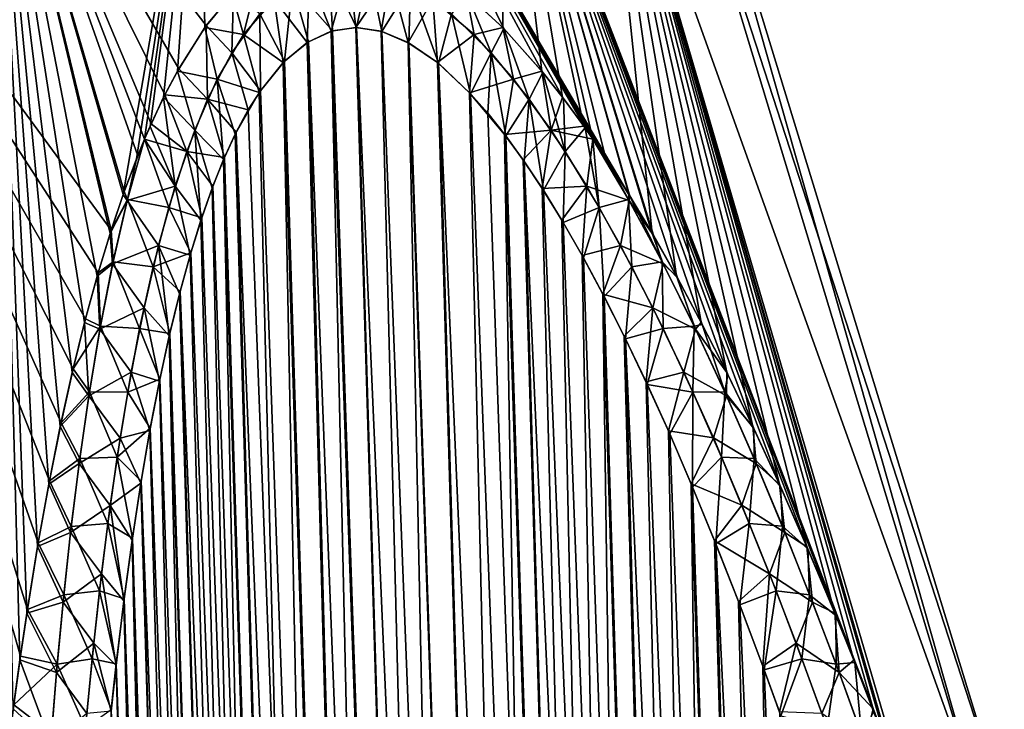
# Model space of a CAD drawing. Header units: metres. Extents: x -109 to 109, y -108 to 40.
# Tile 190 of 216: x 90.85 to 97.08, y -72.49 to -68.13. Entities that reach past the tile are written whole.
import ezdxf

# ---------------------------------------------------------------- set-up
doc = ezdxf.new("R2010")
doc.units = ezdxf.units.M
doc.layers.add('solid_K_24_42_18_000C86_XXX', color=7, linetype='CONTINUOUS')

msp = doc.modelspace()

# ---------------------------------------------------------------- linework, layer by layer
at = {"layer": 'solid_K_24_42_18_000C86_XXX'}
for points in [[(91.428368, -69.461113, 12.55687), (90.697899, -66.448959, 11.913454), (89.218834, -66.448959, 13.481174)], [(91.34639, -69.729385, 12.780668), (91.428368, -69.461113, 12.55687), (89.218834, -66.448959, 13.481174)], [(91.266365, -70.021172, 13.008236), (91.34639, -69.729385, 12.780668), (89.218834, -66.448959, 13.481174)], [(91.187996, -70.336517, 13.239604), (91.266365, -70.021172, 13.008236), (89.218834, -66.448959, 13.481174)], [(91.112228, -70.67733, 13.474264), (91.187996, -70.336517, 13.239604), (89.218834, -66.448959, 13.481174)], [(91.038498, -71.04319, 13.712303), (91.112228, -70.67733, 13.474264), (89.218834, -66.448959, 13.481174)], [(90.967575, -71.435966, 13.953377), (91.038498, -71.04319, 13.712303), (89.218834, -66.448959, 13.481174)], [(90.899414, -71.856071, 14.197339), (90.967575, -71.435966, 13.953377), (89.218834, -66.448959, 13.481174)], [(90.855453, -72.15155, 14.361544), (90.899414, -71.856071, 14.197339), (89.218834, -66.448959, 13.481174)], [(90.813057, -72.460289, 14.526856), (90.855453, -72.15155, 14.361544), (89.218834, -66.448959, 13.481174)], [(91.504967, -69.234612, -12.354995), (90.697899, -66.448959, -11.913454), (91.98497, -66.448959, -10.184624)], [(90.852135, -72.175018, -14.3743), (90.809975, -72.483772, -14.539183), (90.697899, -66.448959, -11.913454)], [(90.895851, -71.879478, -14.210526), (90.852135, -72.175018, -14.3743), (90.697899, -66.448959, -11.913454)], [(90.963638, -71.459221, -13.967201), (90.895851, -71.879478, -14.210526), (90.697899, -66.448959, -11.913454)], [(91.034172, -71.066177, -13.726758), (90.963638, -71.459221, -13.967201), (90.697899, -66.448959, -11.913454)], [(91.107483, -70.699959, -13.489342), (91.034172, -71.066177, -13.726758), (90.697899, -66.448959, -11.913454)], [(91.182823, -70.358688, -13.255305), (91.107483, -70.699959, -13.489342), (90.697899, -66.448959, -11.913454)], [(91.260727, -70.042793, -13.024565), (91.182823, -70.358688, -13.255305), (90.697899, -66.448959, -11.913454)], [(91.340302, -69.750336, -12.797576), (91.260727, -70.042793, -13.024565), (90.697899, -66.448959, -11.913454)], [(91.421837, -69.481232, -12.574284), (91.340302, -69.750336, -12.797576), (90.697899, -66.448959, -11.913454)], [(91.504967, -69.234612, -12.354995), (91.421837, -69.481232, -12.574284), (90.697899, -66.448959, -11.913454)], [(92.029716, -68.167885, 11.118757), (92.202644, -67.960632, 10.755499), (90.697899, -66.448959, 11.913454)], [(91.855881, -68.44088, 11.503847), (92.029716, -68.167885, 11.118757), (90.697899, -66.448959, 11.913454)], [(91.768806, -68.604332, 11.704748), (91.855881, -68.44088, 11.503847), (90.697899, -66.448959, 11.913454)], [(91.682518, -68.787804, 11.910677), (91.768806, -68.604332, 11.704748), (90.697899, -66.448959, 11.913454)], [(91.639748, -68.885971, 12.014791), (91.682518, -68.787804, 11.910677), (90.697899, -66.448959, 11.913454)], [(91.596504, -68.990875, 12.121752), (91.639748, -68.885971, 12.014791), (90.697899, -66.448959, 11.913454)], [(91.511932, -69.215401, 12.337114), (91.596504, -68.990875, 12.121752), (90.697899, -66.448959, 11.913454)], [(91.428368, -69.461113, 12.55687), (91.511932, -69.215401, 12.337114), (90.697899, -66.448959, 11.913454)], [(91.589134, -69.009209, -12.140096), (91.504967, -69.234612, -12.354995), (91.98497, -66.448959, -10.184624)], [(91.639816, -68.885788, -12.014605), (91.589134, -69.009209, -12.140096), (91.98497, -66.448959, -10.184624)], [(91.674759, -68.80526, -11.929466), (91.639816, -68.885788, -12.014605), (91.98497, -66.448959, -10.184624)], [(91.760674, -68.620781, -11.723906), (91.674759, -68.80526, -11.929466), (91.98497, -66.448959, -10.184624)], [(91.847343, -68.456207, -11.523362), (91.760674, -68.620781, -11.723906), (91.98497, -66.448959, -10.184624)], [(92.020798, -68.18026, -11.138019), (91.847343, -68.456207, -11.523362), (91.98497, -66.448959, -10.184624)], [(92.193901, -67.969566, -10.773353), (92.020798, -68.18026, -11.138019), (91.98497, -66.448959, -10.184624)], [(94.708641, -69.245003, 6.809273), (93.916306, -66.448959, 6.339016), (93.06263, -66.448959, 8.318064)], [(94.564537, -69.018822, 6.989486), (94.708641, -69.245003, 6.809273), (93.06263, -66.448959, 8.318064)], [(94.47496, -68.885918, 7.104031), (94.564537, -69.018822, 6.989486), (93.06263, -66.448959, 8.318064)], [(94.424858, -68.814072, 7.168839), (94.47496, -68.885918, 7.104031), (93.06263, -66.448959, 8.318064)], [(94.289665, -68.628799, 7.346004), (94.424858, -68.814072, 7.168839), (93.06263, -66.448959, 8.318064)], [(94.159126, -68.463425, 7.521458), (94.289665, -68.628799, 7.346004), (93.06263, -66.448959, 8.318064)], [(93.91188, -68.186073, 7.864362), (94.159126, -68.463425, 7.521458), (93.06263, -66.448959, 8.318064)], [(93.68261, -67.974228, 8.196265), (93.91188, -68.186073, 7.864362), (93.06263, -66.448959, 8.318064)], [(93.905151, -68.179146, -7.873853), (93.676086, -67.968941, -8.205979), (93.916306, -66.448959, -6.339016)], [(94.1521, -68.454834, -7.53096), (93.905151, -68.179146, -7.873853), (93.916306, -66.448959, -6.339016)], [(94.850243, -69.480682, -6.635936), (93.916306, -66.448959, -6.339016), (94.534454, -66.448959, -4.274245)], [(94.282516, -68.619484, -7.355564), (94.1521, -68.454834, -7.53096), (93.916306, -66.448959, -6.339016)], [(94.417732, -68.8041, -7.178185), (94.282516, -68.619484, -7.355564), (93.916306, -66.448959, -6.339016)], [(94.475014, -68.886078, -7.104029), (94.417732, -68.8041, -7.178185), (93.916306, -66.448959, -6.339016)], [(94.557533, -69.00827, -6.998415), (94.475014, -68.886078, -7.104029), (93.916306, -66.448959, -6.339016)], [(94.701752, -69.233887, -6.817806), (94.557533, -69.00827, -6.998415), (93.916306, -66.448959, -6.339016)], [(94.850243, -69.480682, -6.635936), (94.701752, -69.233887, -6.817806), (93.916306, -66.448959, -6.339016)], [(96.480339, -73.102036, 4.900622), (94.534454, -66.448959, 4.274245), (93.916306, -66.448959, 6.339016)], [(96.376045, -72.822647, 4.998923), (96.480339, -73.102036, 4.900622), (93.916306, -66.448959, 6.339016)], [(96.33358, -72.710678, 5.039366), (96.376045, -72.822647, 4.998923), (93.916306, -66.448959, 6.339016)], [(96.252724, -72.500328, 5.116964), (96.33358, -72.710678, 5.039366), (93.916306, -66.448959, 6.339016)], [(96.131058, -72.191216, 5.235757), (96.252724, -72.500328, 5.116964), (93.916306, -66.448959, 6.339016)], [(96.011116, -71.895294, 5.355347), (96.131058, -72.191216, 5.235757), (93.916306, -66.448959, 6.339016)], [(95.83432, -71.474442, 5.535491), (96.011116, -71.895294, 5.355347), (93.916306, -66.448959, 6.339016)], [(95.661385, -71.08078, 5.716584), (95.83432, -71.474442, 5.535491), (93.916306, -66.448959, 6.339016)], [(95.492447, -70.713921, 5.89859), (95.661385, -71.08078, 5.716584), (93.916306, -66.448959, 6.339016)], [(95.327423, -70.371979, 6.080679), (95.492447, -70.713921, 5.89859), (93.916306, -66.448959, 6.339016)], [(95.166527, -70.055382, 6.263368), (95.327423, -70.371979, 6.080679), (93.916306, -66.448959, 6.339016)], [(95.009697, -69.762207, 6.445636), (95.166527, -70.055382, 6.263368), (93.916306, -66.448959, 6.339016)], [(94.85704, -69.492371, 6.627759), (95.009697, -69.762207, 6.445636), (93.916306, -66.448959, 6.339016)], [(94.708641, -69.245003, 6.809273), (94.85704, -69.492371, 6.627759), (93.916306, -66.448959, 6.339016)], [(96.927246, -73.114449, -2.469506), (94.534454, -66.448959, -4.274245), (94.908722, -66.448959, -2.151671)], [(95.002998, -69.749977, -6.453471), (94.850243, -69.480682, -6.635936), (94.534454, -66.448959, -4.274245)], [(95.159943, -70.042694, -6.270874), (95.002998, -69.749977, -6.453471), (94.534454, -66.448959, -4.274245)], [(95.320961, -70.358894, -6.087869), (95.159943, -70.042694, -6.270874), (94.534454, -66.448959, -4.274245)], [(95.486107, -70.700462, -5.905469), (95.320961, -70.358894, -6.087869), (94.534454, -66.448959, -4.274245)], [(95.655182, -71.066994, -5.72316), (95.486107, -70.700462, -5.905469), (94.534454, -66.448959, -4.274245)], [(95.828255, -71.460342, -5.541768), (95.655182, -71.066994, -5.72316), (94.534454, -66.448959, -4.274245)], [(96.00518, -71.88089, -5.361328), (95.828255, -71.460342, -5.541768), (94.534454, -66.448959, -4.274245)], [(96.125214, -72.176613, -5.241543), (96.00518, -71.88089, -5.361328), (94.534454, -66.448959, -4.274245)], [(96.246971, -72.485542, -5.122556), (96.125214, -72.176613, -5.241543), (94.534454, -66.448959, -4.274245)], [(96.333542, -72.710594, -5.039433), (96.246971, -72.485542, -5.122556), (94.534454, -66.448959, -4.274245)], [(96.370392, -72.807693, -5.004322), (96.333542, -72.710594, -5.039433), (94.534454, -66.448959, -4.274245)], [(96.480186, -73.101639, -4.900782), (96.370392, -72.807693, -5.004322), (94.534454, -66.448959, -4.274245)], [(96.927246, -73.114449, -2.469506), (96.480186, -73.101639, -4.900782), (94.534454, -66.448959, -4.274245)], [(96.927261, -73.114449, 2.469382), (94.908722, -66.448959, 2.151671), (94.534454, -66.448959, 4.274245)], [(96.927261, -73.114449, 2.469382), (94.534454, -66.448959, 4.274245), (96.480339, -73.102036, 4.900622)], [(96.927246, -73.114449, -2.469506), (94.908722, -66.448959, -2.151671), (95.034042, -66.448959)], [(94.908722, -66.448959, 2.151671), (97.075981, -73.114449), (95.034042, -66.448959)], [(96.927261, -73.114449, 2.469382), (97.075981, -73.114449), (94.908722, -66.448959, 2.151671)], [(97.075981, -73.114449), (96.927246, -73.114449, -2.469506), (95.034042, -66.448959)], [(92.265739, -68.2248, -10.785988), (92.193901, -67.969566, -10.773353), (92.366341, -67.816071, -10.427567)], [(92.459854, -68.001175, -10.372747), (92.265739, -68.2248, -10.785988), (92.366341, -67.816071, -10.427567)], [(92.683083, -67.854355, -9.935235), (92.668846, -68.274429, -10.070155), (92.459854, -68.001175, -10.372747)], [(92.57473, -67.912346, 10.14303), (92.827583, -68.201416, 9.772555), (92.807213, -67.815376, 9.706676)], [(92.683083, -67.854355, -9.935235), (92.820801, -68.203453, -9.784935), (92.668846, -68.274429, -10.070155)], [(92.931633, -67.802956, -9.48684), (92.820801, -68.203453, -9.784935), (92.683083, -67.854355, -9.935235)], [(92.807213, -67.815376, 9.706676), (92.827583, -68.201416, 9.772555), (92.981041, -68.180748, 9.500344)], [(92.807213, -67.815376, 9.706676), (92.981041, -68.180748, 9.500344), (93.059746, -67.81546, 9.26929)], [(92.931633, -67.802956, -9.48684), (92.975037, -68.180695, -9.510736), (92.820801, -68.203453, -9.784935)], [(93.195625, -67.854416, -9.047493), (92.975037, -68.180695, -9.510736), (92.931633, -67.802956, -9.48684)], [(93.195625, -67.854416, -9.047493), (93.135391, -68.203712, -9.240135), (92.975037, -68.180695, -9.510736)], [(93.059746, -67.81546, 9.26929), (92.981041, -68.180748, 9.500344), (93.140869, -68.205284, 9.231131)], [(93.059746, -67.81546, 9.26929), (93.140869, -68.205284, 9.231131), (93.321342, -67.9123, 8.849847)], [(93.195625, -67.854416, -9.047493), (93.306366, -68.274971, -8.966091), (93.135391, -68.203712, -9.240135)], [(93.462952, -68.00103, -8.635296), (93.306366, -68.274971, -8.966091), (93.195625, -67.854416, -9.047493)], [(92.369141, -68.093231, 10.561641), (92.524849, -68.392357, 10.356121), (92.57473, -67.912346, 10.14303)], [(92.57473, -67.912346, 10.14303), (92.524849, -68.392357, 10.356121), (92.676445, -68.26963, 10.055494)], [(92.57473, -67.912346, 10.14303), (92.676445, -68.26963, 10.055494), (92.827583, -68.201416, 9.772555)], [(93.321342, -67.9123, 8.849847), (93.140869, -68.205284, 9.231131), (93.311584, -68.277779, 8.957937)], [(93.321342, -67.9123, 8.849847), (93.311584, -68.277779, 8.957937), (93.497559, -68.405632, 8.675452)], [(93.321342, -67.9123, 8.849847), (93.497559, -68.405632, 8.675452), (93.581192, -68.093216, 8.462312)], [(92.265739, -68.2248, -10.785988), (92.020798, -68.18026, -11.138019), (92.193901, -67.969566, -10.773353)], [(92.1912, -68.339226, 10.954275), (92.202644, -67.960632, 10.755499), (92.029716, -68.167885, 11.118757)], [(92.1912, -68.339226, 10.954275), (92.369141, -68.093231, 10.561641), (92.202644, -67.960632, 10.755499)], [(93.723778, -68.224792, -8.260586), (93.462952, -68.00103, -8.635296), (93.676086, -67.968941, -8.205979)], [(93.581192, -68.093216, 8.462312), (93.832176, -68.33918, 8.112009), (93.68261, -67.974228, 8.196265)], [(93.723778, -68.224792, -8.260586), (93.676086, -67.968941, -8.205979), (93.905151, -68.179146, -7.873853)], [(93.832176, -68.33918, 8.112009), (93.91188, -68.186073, 7.864362), (93.68261, -67.974228, 8.196265)], [(92.459854, -68.001175, -10.372747), (92.516762, -68.400612, -10.372687), (92.265739, -68.2248, -10.785988)], [(92.459854, -68.001175, -10.372747), (92.668846, -68.274429, -10.070155), (92.516762, -68.400612, -10.372687)], [(93.462952, -68.00103, -8.635296), (93.492111, -68.401138, -8.683512), (93.306366, -68.274971, -8.966091)], [(93.723778, -68.224792, -8.260586), (93.492111, -68.401138, -8.683512), (93.462952, -68.00103, -8.635296)], [(92.1912, -68.339226, 10.954275), (92.37207, -68.579834, 10.6788), (92.369141, -68.093231, 10.561641)], [(92.369141, -68.093231, 10.561641), (92.37207, -68.579834, 10.6788), (92.524849, -68.392357, 10.356121)], [(93.581192, -68.093216, 8.462312), (93.497559, -68.405632, 8.675452), (93.701714, -68.598389, 8.381553)], [(93.581192, -68.093216, 8.462312), (93.701714, -68.598389, 8.381553), (93.832176, -68.33918, 8.112009)], [(92.038498, -68.633453, 11.318887), (92.029716, -68.167885, 11.118757), (91.855881, -68.44088, 11.503847)], [(92.038498, -68.633453, 11.318887), (92.1912, -68.339226, 10.954275), (92.029716, -68.167885, 11.118757)], [(92.099266, -68.506119, -11.17041), (91.847343, -68.456207, -11.523362), (92.020798, -68.18026, -11.138019)], [(92.265739, -68.2248, -10.785988), (92.099266, -68.506119, -11.17041), (92.020798, -68.18026, -11.138019)], [(92.265739, -68.2248, -10.785988), (92.364388, -68.591072, -10.695609), (92.099266, -68.506119, -11.17041)], [(92.265739, -68.2248, -10.785988), (92.516762, -68.400612, -10.372687), (92.364388, -68.591072, -10.695609)], [(93.591431, -102.810715, -10.906762), (92.668846, -68.274429, -10.070155), (92.820801, -68.203453, -9.784935)], [(94.02282, -102.831841, 10.116003), (92.827583, -68.201416, 9.772555), (92.676445, -68.26963, 10.055494)], [(94.022644, -102.831841, -10.116307), (92.820801, -68.203453, -9.784935), (92.975037, -68.180695, -9.510736)], [(94.022644, -102.831841, -10.116307), (93.591431, -102.810715, -10.906762), (92.820801, -68.203453, -9.784935)], [(94.02282, -102.831841, 10.116003), (92.981041, -68.180748, 9.500344), (92.827583, -68.201416, 9.772555)], [(94.022644, -102.831841, -10.116307), (92.975037, -68.180695, -9.510736), (93.135391, -68.203712, -9.240135)], [(94.491798, -102.810669, 9.34737), (93.140869, -68.205284, 9.231131), (92.981041, -68.180748, 9.500344)], [(94.02282, -102.831841, 10.116003), (94.491798, -102.810669, 9.34737), (92.981041, -68.180748, 9.500344)], [(94.022644, -102.831841, -10.116307), (93.135391, -68.203712, -9.240135), (93.306366, -68.274971, -8.966091)], [(94.491798, -102.810669, 9.34737), (93.311584, -68.277779, 8.957937), (93.140869, -68.205284, 9.231131)], [(93.723778, -68.224792, -8.260586), (93.69529, -68.591568, -8.390559), (93.492111, -68.401138, -8.683512)], [(93.973442, -68.505928, -7.924183), (93.69529, -68.591568, -8.390559), (93.723778, -68.224792, -8.260586)], [(93.973442, -68.505928, -7.924183), (93.723778, -68.224792, -8.260586), (93.905151, -68.179146, -7.873853)], [(93.832176, -68.33918, 8.112009), (94.071632, -68.633408, 7.797389), (93.91188, -68.186073, 7.864362)], [(93.973442, -68.505928, -7.924183), (93.905151, -68.179146, -7.873853), (94.1521, -68.454834, -7.53096)], [(94.071632, -68.633408, 7.797389), (94.159126, -68.463425, 7.521458), (93.91188, -68.186073, 7.864362)], [(93.591431, -102.810715, -10.906762), (92.516762, -68.400612, -10.372687), (92.668846, -68.274429, -10.070155)], [(93.591545, -102.81073, 10.906535), (92.676445, -68.26963, 10.055494), (92.524849, -68.392357, 10.356121)], [(93.591545, -102.81073, 10.906535), (94.02282, -102.831841, 10.116003), (92.676445, -68.26963, 10.055494)], [(94.491585, -102.810684, -9.347705), (93.306366, -68.274971, -8.966091), (93.492111, -68.401138, -8.683512)], [(94.491585, -102.810684, -9.347705), (94.022644, -102.831841, -10.116307), (93.306366, -68.274971, -8.966091)], [(94.491798, -102.810669, 9.34737), (93.497559, -68.405632, 8.675452), (93.311584, -68.277779, 8.957937)], [(92.038498, -68.633453, 11.318887), (92.295593, -68.700798, 10.848765), (92.1912, -68.339226, 10.954275)], [(92.1912, -68.339226, 10.954275), (92.295593, -68.700798, 10.848765), (92.37207, -68.579834, 10.6788)], [(93.832176, -68.33918, 8.112009), (93.701714, -68.598389, 8.381553), (93.81073, -68.721733, 8.230936)], [(93.832176, -68.33918, 8.112009), (93.81073, -68.721733, 8.230936), (93.923767, -68.864388, 8.079137)], [(93.832176, -68.33918, 8.112009), (93.923767, -68.864388, 8.079137), (94.071632, -68.633408, 7.797389)], [(93.198311, -102.747047, -11.718625), (92.364388, -68.591072, -10.695609), (92.516762, -68.400612, -10.372687)], [(93.591545, -102.81073, 10.906535), (92.524849, -68.392357, 10.356121), (92.37207, -68.579834, 10.6788)], [(93.591431, -102.810715, -10.906762), (93.198311, -102.747047, -11.718625), (92.516762, -68.400612, -10.372687)], [(94.491585, -102.810684, -9.347705), (93.492111, -68.401138, -8.683512), (93.69529, -68.591568, -8.390559)], [(94.998283, -102.746971, 8.60115), (93.701714, -68.598389, 8.381553), (93.497559, -68.405632, 8.675452)], [(94.491798, -102.810669, 9.34737), (94.998283, -102.746971, 8.60115), (93.497559, -68.405632, 8.675452)], [(91.956848, -68.828896, -11.526365), (91.760674, -68.620781, -11.723906), (91.847343, -68.456207, -11.523362)], [(92.038498, -68.633453, 11.318887), (91.855881, -68.44088, 11.503847), (91.768806, -68.604332, 11.704748)], [(92.099266, -68.506119, -11.17041), (91.956848, -68.828896, -11.526365), (91.847343, -68.456207, -11.523362)], [(94.210526, -68.828857, -7.622853), (93.973442, -68.505928, -7.924183), (94.1521, -68.454834, -7.53096)], [(94.071632, -68.633408, 7.797389), (94.299034, -68.96254, 7.514538), (94.159126, -68.463425, 7.521458)], [(94.210526, -68.828857, -7.622853), (94.1521, -68.454834, -7.53096), (94.282516, -68.619484, -7.355564)], [(94.299034, -68.96254, 7.514538), (94.289665, -68.628799, 7.346004), (94.159126, -68.463425, 7.521458)], [(92.099266, -68.506119, -11.17041), (92.139687, -69.014679, -11.215636), (91.956848, -68.828896, -11.526365)], [(92.099266, -68.506119, -11.17041), (92.364388, -68.591072, -10.695609), (92.213646, -68.854164, -11.037994)], [(92.099266, -68.506119, -11.17041), (92.213646, -68.854164, -11.037994), (92.139687, -69.014679, -11.215636)], [(93.973442, -68.505928, -7.924183), (93.916603, -68.854912, -8.088625), (93.69529, -68.591568, -8.390559)], [(94.210526, -68.828857, -7.622853), (93.916603, -68.854912, -8.088625), (93.973442, -68.505928, -7.924183)], [(91.907219, -68.962547, 11.657287), (91.768806, -68.604332, 11.704748), (91.682518, -68.787804, 11.910677)], [(91.907219, -68.962547, 11.657287), (92.038498, -68.633453, 11.318887), (91.768806, -68.604332, 11.704748)], [(93.198311, -102.747047, -11.718625), (92.213646, -68.854164, -11.037994), (92.364388, -68.591072, -10.695609)], [(93.591545, -102.81073, 10.906535), (92.37207, -68.579834, 10.6788), (92.295593, -68.700798, 10.848765)], [(94.491585, -102.810684, -9.347705), (93.69529, -68.591568, -8.390559), (93.916603, -68.854912, -8.088625)], [(94.998283, -102.746971, 8.60115), (93.81073, -68.721733, 8.230936), (93.701714, -68.598389, 8.381553)], [(91.834457, -69.182121, -11.856817), (91.674759, -68.80526, -11.929466), (91.760674, -68.620781, -11.723906)], [(91.956848, -68.828896, -11.526365), (91.834457, -69.182121, -11.856817), (91.760674, -68.620781, -11.723906)], [(91.907219, -68.962547, 11.657287), (92.145485, -69.001236, 11.201459), (92.038498, -68.633453, 11.318887)], [(92.038498, -68.633453, 11.318887), (92.145485, -69.001236, 11.201459), (92.220039, -68.841286, 11.022955)], [(92.038498, -68.633453, 11.318887), (92.220039, -68.841286, 11.022955), (92.295593, -68.700798, 10.848765)], [(94.071632, -68.633408, 7.797389), (93.923767, -68.864388, 8.079137), (94.040916, -69.026253, 7.926178)], [(94.071632, -68.633408, 7.797389), (94.040916, -69.026253, 7.926178), (94.161766, -69.208427, 7.772877)], [(94.071632, -68.633408, 7.797389), (94.161766, -69.208427, 7.772877), (94.299034, -68.96254, 7.514538)], [(94.210526, -68.828857, -7.622853), (94.282516, -68.619484, -7.355564), (94.417732, -68.8041, -7.178185)], [(94.299034, -68.96254, 7.514538), (94.424858, -68.814072, 7.168839), (94.289665, -68.628799, 7.346004)], [(93.591545, -102.81073, 10.906535), (92.295593, -68.700798, 10.848765), (92.220039, -68.841286, 11.022955)], [(94.998283, -102.746971, 8.60115), (93.923767, -68.864388, 8.079137), (93.81073, -68.721733, 8.230936)], [(91.907219, -68.962547, 11.657287), (91.682518, -68.787804, 11.910677), (91.639748, -68.885971, 12.014791)], [(91.834457, -69.182121, -11.856817), (91.639816, -68.885788, -12.014605), (91.674759, -68.80526, -11.929466)], [(91.956848, -68.828896, -11.526365), (91.99646, -69.396454, -11.581059), (91.834457, -69.182121, -11.856817)], [(91.956848, -68.828896, -11.526365), (92.139687, -69.014679, -11.215636), (92.067253, -69.195442, -11.396681)], [(91.956848, -68.828896, -11.526365), (92.067253, -69.195442, -11.396681), (91.99646, -69.396454, -11.581059)], [(93.19838, -102.747063, 11.718479), (92.220039, -68.841286, 11.022955), (92.145485, -69.001236, 11.201459)], [(93.19838, -102.747063, 11.718479), (93.591545, -102.81073, 10.906535), (92.220039, -68.841286, 11.022955)], [(94.210526, -68.828857, -7.622853), (94.03363, -69.0158, -7.935572), (93.916603, -68.854912, -8.088625)], [(94.210526, -68.828857, -7.622853), (94.154335, -69.196877, -7.782183), (94.03363, -69.0158, -7.935572)], [(94.435524, -69.181938, -7.35159), (94.154335, -69.196877, -7.782183), (94.210526, -68.828857, -7.622853)], [(94.210526, -68.828857, -7.622853), (94.417732, -68.8041, -7.178185), (94.475014, -68.886078, -7.104029)], [(94.435524, -69.181938, -7.35159), (94.210526, -68.828857, -7.622853), (94.475014, -68.886078, -7.104029)], [(94.299034, -68.96254, 7.514538), (94.515205, -69.317596, 7.258784), (94.424858, -68.814072, 7.168839)], [(94.515205, -69.317596, 7.258784), (94.47496, -68.885918, 7.104031), (94.424858, -68.814072, 7.168839)], [(91.511932, -69.215401, 12.337114), (91.639748, -68.885971, 12.014791), (91.596504, -68.990875, 12.121752)], [(91.532455, -69.26696, 12.336601), (91.639748, -68.885971, 12.014791), (91.511932, -69.215401, 12.337114)], [(91.531044, -69.272499, -12.341034), (91.589134, -69.009209, -12.140096), (91.639816, -68.885788, -12.014605)], [(91.834457, -69.182121, -11.856817), (91.531044, -69.272499, -12.341034), (91.639816, -68.885788, -12.014605)], [(91.793839, -69.317642, 11.972345), (91.639748, -68.885971, 12.014791), (91.532455, -69.26696, 12.336601)], [(91.793839, -69.317642, 11.972345), (91.907219, -68.962547, 11.657287), (91.639748, -68.885971, 12.014791)], [(93.198311, -102.747047, -11.718625), (92.139687, -69.014679, -11.215636), (92.213646, -68.854164, -11.037994)], [(94.998077, -102.747002, -8.601447), (93.916603, -68.854912, -8.088625), (94.03363, -69.0158, -7.935572)], [(94.998077, -102.747002, -8.601447), (94.491585, -102.810684, -9.347705), (93.916603, -68.854912, -8.088625)], [(94.998283, -102.746971, 8.60115), (94.040916, -69.026253, 7.926178), (93.923767, -68.864388, 8.079137)], [(94.435524, -69.181938, -7.35159), (94.475014, -68.886078, -7.104029), (94.703293, -69.272797, -6.846617)], [(94.699974, -69.2668, 6.850255), (94.564537, -69.018822, 6.989486), (94.47496, -68.885918, 7.104031)], [(94.515205, -69.317596, 7.258784), (94.699974, -69.2668, 6.850255), (94.47496, -68.885918, 7.104031)], [(94.701752, -69.233887, -6.817806), (94.475014, -68.886078, -7.104029), (94.557533, -69.00827, -6.998415)], [(94.703293, -69.272797, -6.846617), (94.475014, -68.886078, -7.104029), (94.701752, -69.233887, -6.817806)], [(91.793839, -69.317642, 11.972345), (92.001198, -69.38221, 11.56846), (91.907219, -68.962547, 11.657287)], [(91.907219, -68.962547, 11.657287), (92.001198, -69.38221, 11.56846), (92.072495, -69.181557, 11.383328)], [(91.907219, -68.962547, 11.657287), (92.072495, -69.181557, 11.383328), (92.145485, -69.001236, 11.201459)], [(94.299034, -68.96254, 7.514538), (94.161766, -69.208427, 7.772877), (94.286308, -69.410919, 7.619349)], [(94.299034, -68.96254, 7.514538), (94.286308, -69.410919, 7.619349), (94.515205, -69.317596, 7.258784)], [(91.531044, -69.272499, -12.341034), (91.504967, -69.234612, -12.354995), (91.589134, -69.009209, -12.140096)], [(92.844063, -102.640434, -12.551116), (92.067253, -69.195442, -11.396681), (92.139687, -69.014679, -11.215636)], [(93.19838, -102.747063, 11.718479), (92.145485, -69.001236, 11.201459), (92.072495, -69.181557, 11.383328)], [(93.198311, -102.747047, -11.718625), (92.844063, -102.640434, -12.551116), (92.139687, -69.014679, -11.215636)], [(94.998077, -102.747002, -8.601447), (94.03363, -69.0158, -7.935572), (94.154335, -69.196877, -7.782183)], [(95.542007, -102.640343, 7.878324), (94.161766, -69.208427, 7.772877), (94.040916, -69.026253, 7.926178)], [(94.998283, -102.746971, 8.60115), (95.542007, -102.640343, 7.878324), (94.040916, -69.026253, 7.926178)], [(94.699974, -69.2668, 6.850255), (94.708641, -69.245003, 6.809273), (94.564537, -69.018822, 6.989486)], [(91.532455, -69.26696, 12.336601), (91.511932, -69.215401, 12.337114), (91.428368, -69.461113, 12.55687)], [(91.834457, -69.182121, -11.856817), (91.72863, -69.557762, -12.16495), (91.531044, -69.272499, -12.341034)], [(91.834457, -69.182121, -11.856817), (91.927574, -69.618576, -11.768362), (91.72863, -69.557762, -12.16495)], [(91.834457, -69.182121, -11.856817), (91.99646, -69.396454, -11.581059), (91.927574, -69.618576, -11.768362)], [(92.844063, -102.640434, -12.551116), (91.99646, -69.396454, -11.581059), (92.067253, -69.195442, -11.396681)], [(93.19838, -102.747063, 11.718479), (92.072495, -69.181557, 11.383328), (92.001198, -69.38221, 11.56846)], [(94.435524, -69.181938, -7.35159), (94.278687, -69.398094, -7.62862), (94.154335, -69.196877, -7.782183)], [(94.998077, -102.747002, -8.601447), (94.154335, -69.196877, -7.782183), (94.278687, -69.398094, -7.62862)], [(95.542007, -102.640343, 7.878324), (94.286308, -69.410919, 7.619349), (94.161766, -69.208427, 7.772877)], [(94.435524, -69.181938, -7.35159), (94.406532, -69.620445, -7.47526), (94.278687, -69.398094, -7.62862)], [(94.64946, -69.557671, -7.105896), (94.406532, -69.620445, -7.47526), (94.435524, -69.181938, -7.35159)], [(94.64946, -69.557671, -7.105896), (94.435524, -69.181938, -7.35159), (94.703293, -69.272797, -6.846617)], [(91.531044, -69.272499, -12.341034), (91.421837, -69.481232, -12.574284), (91.504967, -69.234612, -12.354995)], [(91.438095, -69.673058, -12.643386), (91.421837, -69.481232, -12.574284), (91.531044, -69.272499, -12.341034)], [(91.440552, -69.661247, 12.63497), (91.532455, -69.26696, 12.336601), (91.428368, -69.461113, 12.55687)], [(91.72863, -69.557762, -12.16495), (91.438095, -69.673058, -12.643386), (91.531044, -69.272499, -12.341034)], [(91.695236, -69.69207, 12.26715), (91.532455, -69.26696, 12.336601), (91.440552, -69.661247, 12.63497)], [(91.695236, -69.69207, 12.26715), (91.793839, -69.317642, 11.972345), (91.532455, -69.26696, 12.336601)], [(94.515205, -69.317596, 7.258784), (94.721207, -69.69207, 7.026024), (94.699974, -69.2668, 6.850255)], [(94.64946, -69.557671, -7.105896), (94.703293, -69.272797, -6.846617), (94.918694, -69.673256, -6.614878)], [(94.912407, -69.661179, 6.621529), (94.708641, -69.245003, 6.809273), (94.699974, -69.2668, 6.850255)], [(94.721207, -69.69207, 7.026024), (94.912407, -69.661179, 6.621529), (94.699974, -69.2668, 6.850255)], [(94.703293, -69.272797, -6.846617), (94.701752, -69.233887, -6.817806), (94.850243, -69.480682, -6.635936)], [(94.918694, -69.673256, -6.614878), (94.703293, -69.272797, -6.846617), (94.850243, -69.480682, -6.635936)], [(94.912407, -69.661179, 6.621529), (94.85704, -69.492371, 6.627759), (94.708641, -69.245003, 6.809273)], [(91.695236, -69.69207, 12.26715), (91.931831, -69.604134, 11.756554), (91.793839, -69.317642, 11.972345)], [(91.793839, -69.317642, 11.972345), (91.931831, -69.604134, 11.756554), (92.001198, -69.38221, 11.56846)], [(94.515205, -69.317596, 7.258784), (94.286308, -69.410919, 7.619349), (94.414337, -69.634537, 7.466045)], [(94.515205, -69.317596, 7.258784), (94.414337, -69.634537, 7.466045), (94.545784, -69.879364, 7.313136)], [(94.515205, -69.317596, 7.258784), (94.545784, -69.879364, 7.313136), (94.721207, -69.69207, 7.026024)], [(92.844063, -102.640434, -12.551116), (91.927574, -69.618576, -11.768362), (91.99646, -69.396454, -11.581059)], [(93.19838, -102.747063, 11.718479), (92.001198, -69.38221, 11.56846), (91.931831, -69.604134, 11.756554)], [(94.998077, -102.747002, -8.601447), (94.278687, -69.398094, -7.62862), (94.406532, -69.620445, -7.47526)], [(95.542007, -102.640343, 7.878324), (94.414337, -69.634537, 7.466045), (94.286308, -69.410919, 7.619349)], [(91.440552, -69.661247, 12.63497), (91.428368, -69.461113, 12.55687), (91.34639, -69.729385, 12.780668)], [(91.438095, -69.673058, -12.643386), (91.340302, -69.750336, -12.797576), (91.421837, -69.481232, -12.574284)], [(94.918694, -69.673256, -6.614878), (94.850243, -69.480682, -6.635936), (95.002998, -69.749977, -6.453471)], [(94.912407, -69.661179, 6.621529), (95.009697, -69.762207, 6.445636), (94.85704, -69.492371, 6.627759)], [(91.72863, -69.557762, -12.16495), (91.636566, -69.950607, -12.453768), (91.438095, -69.673058, -12.643386)], [(91.72863, -69.557762, -12.16495), (91.796097, -70.127251, -12.151175), (91.636566, -69.950607, -12.453768)], [(91.72863, -69.557762, -12.16495), (91.927574, -69.618576, -11.768362), (91.860741, -69.861908, -11.958444)], [(91.72863, -69.557762, -12.16495), (91.860741, -69.861908, -11.958444), (91.796097, -70.127251, -12.151175)], [(94.64946, -69.557671, -7.105896), (94.537827, -69.864052, -7.322261), (94.406532, -69.620445, -7.47526)], [(94.853577, -69.950417, -6.88169), (94.537827, -69.864052, -7.322261), (94.64946, -69.557671, -7.105896)], [(94.853577, -69.950417, -6.88169), (94.64946, -69.557671, -7.105896), (94.918694, -69.673256, -6.614878)], [(91.360832, -70.066956, 12.914657), (91.440552, -69.661247, 12.63497), (91.34639, -69.729385, 12.780668)], [(91.60907, -70.081642, 12.544283), (91.440552, -69.661247, 12.63497), (91.360832, -70.066956, 12.914657)], [(91.60907, -70.081642, 12.544283), (91.695236, -69.69207, 12.26715), (91.440552, -69.661247, 12.63497)], [(91.695236, -69.69207, 12.26715), (91.864502, -69.847443, 11.947519), (91.931831, -69.604134, 11.756554)], [(92.844063, -102.640434, -12.551116), (91.860741, -69.861908, -11.958444), (91.927574, -69.618576, -11.768362)], [(93.19838, -102.747063, 11.718479), (91.931831, -69.604134, 11.756554), (91.864502, -69.847443, 11.947519)], [(94.998077, -102.747002, -8.601447), (94.406532, -69.620445, -7.47526), (94.537827, -69.864052, -7.322261)], [(95.542007, -102.640343, 7.878324), (94.545784, -69.879364, 7.313136), (94.414337, -69.634537, 7.466045)], [(94.721207, -69.69207, 7.026024), (94.918137, -70.08165, 6.812819), (94.912407, -69.661179, 6.621529)], [(95.114792, -70.066849, 6.412601), (95.009697, -69.762207, 6.445636), (94.912407, -69.661179, 6.621529)], [(94.918137, -70.08165, 6.812819), (95.114792, -70.066849, 6.412601), (94.912407, -69.661179, 6.621529)], [(91.357574, -70.085152, -12.926651), (91.340302, -69.750336, -12.797576), (91.438095, -69.673058, -12.643386)], [(91.636566, -69.950607, -12.453768), (91.357574, -70.085152, -12.926651), (91.438095, -69.673058, -12.643386)], [(91.60907, -70.081642, 12.544283), (91.799385, -70.112923, 12.141137), (91.695236, -69.69207, 12.26715)], [(91.695236, -69.69207, 12.26715), (91.799385, -70.112923, 12.141137), (91.864502, -69.847443, 11.947519)], [(94.721207, -69.69207, 7.026024), (94.545784, -69.879364, 7.313136), (94.680595, -70.146194, 7.160828)], [(94.721207, -69.69207, 7.026024), (94.680595, -70.146194, 7.160828), (94.918137, -70.08165, 6.812819)], [(94.853577, -69.950417, -6.88169), (94.918694, -69.673256, -6.614878), (95.123718, -70.085403, -6.403566)], [(95.123718, -70.085403, -6.403566), (94.918694, -69.673256, -6.614878), (95.002998, -69.749977, -6.453471)], [(91.357574, -70.085152, -12.926651), (91.260727, -70.042793, -13.024565), (91.340302, -69.750336, -12.797576)], [(91.360832, -70.066956, 12.914657), (91.34639, -69.729385, 12.780668), (91.266365, -70.021172, 13.008236)], [(95.123718, -70.085403, -6.403566), (95.002998, -69.749977, -6.453471), (95.159943, -70.042694, -6.270874)], [(95.114792, -70.066849, 6.412601), (95.166527, -70.055382, 6.263368), (95.009697, -69.762207, 6.445636)], [(92.844093, -102.640442, 12.551044), (91.864502, -69.847443, 11.947519), (91.799385, -70.112923, 12.141137)], [(92.844093, -102.640442, 12.551044), (93.19838, -102.747063, 11.718479), (91.864502, -69.847443, 11.947519)], [(92.844063, -102.640434, -12.551116), (91.796097, -70.127251, -12.151175), (91.860741, -69.861908, -11.958444)], [(95.541832, -102.640381, -7.878541), (94.537827, -69.864052, -7.322261), (94.672508, -70.1297, -7.16984)], [(94.853577, -69.950417, -6.88169), (94.672508, -70.1297, -7.16984), (94.537827, -69.864052, -7.322261)], [(95.541832, -102.640381, -7.878541), (94.998077, -102.747002, -8.601447), (94.537827, -69.864052, -7.322261)], [(95.542007, -102.640343, 7.878324), (94.680595, -70.146194, 7.160828), (94.545784, -69.879364, 7.313136)], [(91.636566, -69.950607, -12.453768), (91.555992, -70.356728, -12.725855), (91.357574, -70.085152, -12.926651)], [(91.636566, -69.950607, -12.453768), (91.733742, -70.414886, -12.346438), (91.555992, -70.356728, -12.725855)], [(91.636566, -69.950607, -12.453768), (91.796097, -70.127251, -12.151175), (91.733742, -70.414886, -12.346438)], [(94.853577, -69.950417, -6.88169), (94.810516, -70.417686, -7.018166), (94.672508, -70.1297, -7.16984)], [(95.04892, -70.356606, -6.675892), (94.810516, -70.417686, -7.018166), (94.853577, -69.950417, -6.88169)], [(95.04892, -70.356606, -6.675892), (94.853577, -69.950417, -6.88169), (95.123718, -70.085403, -6.403566)], [(91.360832, -70.066956, 12.914657), (91.266365, -70.021172, 13.008236), (91.187996, -70.336517, 13.239604)], [(91.287514, -70.506523, -13.193376), (91.182823, -70.358688, -13.255305), (91.260727, -70.042793, -13.024565)], [(91.291275, -70.481636, 13.17829), (91.360832, -70.066956, 12.914657), (91.187996, -70.336517, 13.239604)], [(91.287514, -70.506523, -13.193376), (91.260727, -70.042793, -13.024565), (91.357574, -70.085152, -12.926651)], [(91.555992, -70.356728, -12.725855), (91.287514, -70.506523, -13.193376), (91.357574, -70.085152, -12.926651)], [(91.533318, -70.483017, 12.806097), (91.360832, -70.066956, 12.914657), (91.291275, -70.481636, 13.17829)], [(91.533318, -70.483017, 12.806097), (91.60907, -70.081642, 12.544283), (91.360832, -70.066956, 12.914657)], [(91.533318, -70.483017, 12.806097), (91.736603, -70.400864, 12.337244), (91.60907, -70.081642, 12.544283)], [(91.60907, -70.081642, 12.544283), (91.736603, -70.400864, 12.337244), (91.799385, -70.112923, 12.141137)], [(94.918137, -70.08165, 6.812819), (94.680595, -70.146194, 7.160828), (94.818718, -70.435295, 7.009289)], [(94.918137, -70.08165, 6.812819), (94.818718, -70.435295, 7.009289), (95.106987, -70.483032, 6.616319)], [(94.918137, -70.08165, 6.812819), (95.106987, -70.483032, 6.616319), (95.114792, -70.066849, 6.412601)], [(95.04892, -70.356606, -6.675892), (95.123718, -70.085403, -6.403566), (95.319695, -70.506737, -6.209484)], [(95.106987, -70.483032, 6.616319), (95.308311, -70.481583, 6.220591), (95.114792, -70.066849, 6.412601)], [(95.308311, -70.481583, 6.220591), (95.166527, -70.055382, 6.263368), (95.114792, -70.066849, 6.412601)], [(95.123718, -70.085403, -6.403566), (95.159943, -70.042694, -6.270874), (95.320961, -70.358894, -6.087869)], [(95.319695, -70.506737, -6.209484), (95.123718, -70.085403, -6.403566), (95.320961, -70.358894, -6.087869)], [(95.308311, -70.481583, 6.220591), (95.327423, -70.371979, 6.080679), (95.166527, -70.055382, 6.263368)], [(92.529518, -102.49028, -13.403612), (91.733742, -70.414886, -12.346438), (91.796097, -70.127251, -12.151175)], [(92.844093, -102.640442, 12.551044), (91.799385, -70.112923, 12.141137), (91.736603, -70.400864, 12.337244)], [(92.844063, -102.640434, -12.551116), (92.529518, -102.49028, -13.403612), (91.796097, -70.127251, -12.151175)], [(95.541832, -102.640381, -7.878541), (94.672508, -70.1297, -7.16984), (94.810516, -70.417686, -7.018166)], [(96.122894, -102.490204, 7.179855), (94.818718, -70.435295, 7.009289), (94.680595, -70.146194, 7.160828)], [(95.542007, -102.640343, 7.878324), (96.122894, -102.490204, 7.179855), (94.680595, -70.146194, 7.160828)], [(91.291275, -70.481636, 13.17829), (91.187996, -70.336517, 13.239604), (91.112228, -70.67733, 13.474264)], [(91.287514, -70.506523, -13.193376), (91.107483, -70.699959, -13.489342), (91.182823, -70.358688, -13.255305)], [(91.555992, -70.356728, -12.725855), (91.485199, -70.773582, -12.983263), (91.287514, -70.506523, -13.193376)], [(91.555992, -70.356728, -12.725855), (91.673782, -70.72554, -12.54417), (91.485199, -70.773582, -12.983263)], [(91.533318, -70.483017, 12.806097), (91.676262, -70.711952, 12.535793), (91.736603, -70.400864, 12.337244)], [(91.555992, -70.356728, -12.725855), (91.733742, -70.414886, -12.346438), (91.673782, -70.72554, -12.54417)], [(92.844093, -102.640442, 12.551044), (91.736603, -70.400864, 12.337244), (91.676262, -70.711952, 12.535793)], [(95.04892, -70.356606, -6.675892), (94.951843, -70.728699, -6.867344), (94.810516, -70.417686, -7.018166)], [(95.236473, -70.773399, -6.485825), (94.951843, -70.728699, -6.867344), (95.04892, -70.356606, -6.675892)], [(95.236473, -70.773399, -6.485825), (95.04892, -70.356606, -6.675892), (95.319695, -70.506737, -6.209484)], [(95.308311, -70.481583, 6.220591), (95.492447, -70.713921, 5.89859), (95.327423, -70.371979, 6.080679)], [(95.319695, -70.506737, -6.209484), (95.320961, -70.358894, -6.087869), (95.486107, -70.700462, -5.905469)], [(92.529518, -102.49028, -13.403612), (91.673782, -70.72554, -12.54417), (91.733742, -70.414886, -12.346438)], [(95.541832, -102.640381, -7.878541), (94.810516, -70.417686, -7.018166), (94.951843, -70.728699, -6.867344)], [(96.122894, -102.490204, 7.179855), (94.960144, -70.747391, 6.858626), (94.818718, -70.435295, 7.009289)], [(95.106987, -70.483032, 6.616319), (94.818718, -70.435295, 7.009289), (94.960144, -70.747391, 6.858626)], [(91.226204, -70.935257, -13.445858), (91.107483, -70.699959, -13.489342), (91.287514, -70.506523, -13.193376)], [(91.230377, -70.903664, 13.427878), (91.291275, -70.481636, 13.17829), (91.112228, -70.67733, 13.474264)], [(91.485199, -70.773582, -12.983263), (91.226204, -70.935257, -13.445858), (91.287514, -70.506523, -13.193376)], [(91.466515, -70.89402, 13.054375), (91.291275, -70.481636, 13.17829), (91.230377, -70.903664, 13.427878)], [(91.466515, -70.89402, 13.054375), (91.533318, -70.483017, 12.806097), (91.291275, -70.481636, 13.17829)], [(91.466515, -70.89402, 13.054375), (91.676262, -70.711952, 12.535793), (91.533318, -70.483017, 12.806097)], [(95.106987, -70.483032, 6.616319), (94.960144, -70.747391, 6.858626), (95.104828, -71.083176, 6.708997)], [(95.106987, -70.483032, 6.616319), (95.104828, -71.083176, 6.708997), (95.288589, -70.894073, 6.434342)], [(95.106987, -70.483032, 6.616319), (95.288589, -70.894073, 6.434342), (95.308311, -70.481583, 6.220591)], [(95.236473, -70.773399, -6.485825), (95.319695, -70.506737, -6.209484), (95.50769, -70.935471, -6.030159)], [(95.288589, -70.894073, 6.434342), (95.494019, -70.90361, 6.043037), (95.308311, -70.481583, 6.220591)], [(95.494019, -70.90361, 6.043037), (95.492447, -70.713921, 5.89859), (95.308311, -70.481583, 6.220591)], [(95.50769, -70.935471, -6.030159), (95.319695, -70.506737, -6.209484), (95.486107, -70.700462, -5.905469)], [(91.226204, -70.935257, -13.445858), (91.034172, -71.066177, -13.726758), (91.107483, -70.699959, -13.489342)], [(91.230377, -70.903664, 13.427878), (91.112228, -70.67733, 13.474264), (91.038498, -71.04319, 13.712303)], [(91.466515, -70.89402, 13.054375), (91.618462, -71.04686, 12.736664), (91.676262, -70.711952, 12.535793)], [(92.844093, -102.640442, 12.551044), (91.676262, -70.711952, 12.535793), (91.618462, -71.04686, 12.736664)], [(95.50769, -70.935471, -6.030159), (95.486107, -70.700462, -5.905469), (95.655182, -71.066994, -5.72316)], [(95.494019, -70.90361, 6.043037), (95.661385, -71.08078, 5.716584), (95.492447, -70.713921, 5.89859)], [(91.485199, -70.773582, -12.983263), (91.422729, -71.199028, -13.22782), (91.226204, -70.935257, -13.445858)], [(91.485199, -70.773582, -12.983263), (91.616341, -71.059898, -12.744247), (91.422729, -71.199028, -13.22782)], [(91.485199, -70.773582, -12.983263), (91.673782, -70.72554, -12.54417), (91.616341, -71.059898, -12.744247)], [(92.529518, -102.49028, -13.403612), (91.616341, -71.059898, -12.744247), (91.673782, -70.72554, -12.54417)], [(95.541832, -102.640381, -7.878541), (94.951843, -70.728699, -6.867344), (95.096466, -71.063377, -6.71753)], [(95.236473, -70.773399, -6.485825), (95.096466, -71.063377, -6.71753), (94.951843, -70.728699, -6.867344)], [(96.122894, -102.490204, 7.179855), (95.104828, -71.083176, 6.708997), (94.960144, -70.747391, 6.858626)], [(95.417038, -71.198868, -6.309452), (95.096466, -71.063377, -6.71753), (95.236473, -70.773399, -6.485825)], [(95.417038, -71.198868, -6.309452), (95.236473, -70.773399, -6.485825), (95.50769, -70.935471, -6.030159)], [(91.176842, -71.331673, 13.665203), (91.230377, -70.903664, 13.427878), (91.038498, -71.04319, 13.712303)], [(91.407372, -71.312866, 13.290718), (91.230377, -70.903664, 13.427878), (91.176842, -71.331673, 13.665203)], [(91.407372, -71.312866, 13.290718), (91.466515, -70.89402, 13.054375), (91.230377, -70.903664, 13.427878)], [(91.407372, -71.312866, 13.290718), (91.563271, -71.406052, 12.939841), (91.466515, -70.89402, 13.054375)], [(91.466515, -70.89402, 13.054375), (91.563271, -71.406052, 12.939841), (91.618462, -71.04686, 12.736664)], [(95.288589, -70.894073, 6.434342), (95.104828, -71.083176, 6.708997), (95.2528, -71.443115, 6.560461)], [(95.288589, -70.894073, 6.434342), (95.2528, -71.443115, 6.560461), (95.463699, -71.312904, 6.264948)], [(95.288589, -70.894073, 6.434342), (95.463699, -71.312904, 6.264948), (95.494019, -70.90361, 6.043037)], [(95.463699, -71.312904, 6.264948), (95.672775, -71.331635, 5.878033), (95.494019, -70.90361, 6.043037)], [(95.672775, -71.331635, 5.878033), (95.661385, -71.08078, 5.716584), (95.494019, -70.90361, 6.043037)], [(91.17247, -71.370155, -13.685721), (91.034172, -71.066177, -13.726758), (91.226204, -70.935257, -13.445858)], [(91.422729, -71.199028, -13.22782), (91.17247, -71.370155, -13.685721), (91.226204, -70.935257, -13.445858)], [(95.417038, -71.198868, -6.309452), (95.50769, -70.935471, -6.030159), (95.688545, -71.370384, -5.863702)], [(95.688545, -71.370384, -5.863702), (95.50769, -70.935471, -6.030159), (95.655182, -71.066994, -5.72316)], [(91.17247, -71.370155, -13.685721), (90.963638, -71.459221, -13.967201), (91.034172, -71.066177, -13.726758)], [(91.176842, -71.331673, 13.665203), (91.038498, -71.04319, 13.712303), (90.967575, -71.435966, 13.953377)], [(91.422729, -71.199028, -13.22782), (91.616341, -71.059898, -12.744247), (91.56147, -71.418427, -12.946656)], [(92.529518, -102.49028, -13.403612), (91.56147, -71.418427, -12.946656), (91.616341, -71.059898, -12.744247)], [(92.529518, -102.49028, 13.403603), (91.618462, -71.04686, 12.736664), (91.563271, -71.406052, 12.939841)], [(92.529518, -102.49028, 13.403603), (92.844093, -102.640442, 12.551044), (91.618462, -71.04686, 12.736664)], [(96.122765, -102.490242, -7.179998), (95.096466, -71.063377, -6.71753), (95.244385, -71.422218, -6.56879)], [(95.417038, -71.198868, -6.309452), (95.244385, -71.422218, -6.56879), (95.096466, -71.063377, -6.71753)], [(96.122765, -102.490242, -7.179998), (95.541832, -102.640381, -7.878541), (95.096466, -71.063377, -6.71753)], [(96.122894, -102.490204, 7.179855), (95.2528, -71.443115, 6.560461), (95.104828, -71.083176, 6.708997)], [(95.688545, -71.370384, -5.863702), (95.655182, -71.066994, -5.72316), (95.828255, -71.460342, -5.541768)], [(95.672775, -71.331635, 5.878033), (95.83432, -71.474442, 5.535491), (95.661385, -71.08078, 5.716584)], [(91.422729, -71.199028, -13.22782), (91.367523, -71.631691, -13.460868), (91.17247, -71.370155, -13.685721)], [(91.422729, -71.199028, -13.22782), (91.5093, -71.802315, -13.151313), (91.367523, -71.631691, -13.460868)], [(91.422729, -71.199028, -13.22782), (91.56147, -71.418427, -12.946656), (91.5093, -71.802315, -13.151313)], [(95.59127, -71.631546, -6.145102), (95.244385, -71.422218, -6.56879), (95.417038, -71.198868, -6.309452)], [(95.59127, -71.631546, -6.145102), (95.417038, -71.198868, -6.309452), (95.688545, -71.370384, -5.863702)], [(91.129745, -71.764793, 13.891538), (91.176842, -71.331673, 13.665203), (90.967575, -71.435966, 13.953377)], [(91.354927, -71.738274, 13.516379), (91.176842, -71.331673, 13.665203), (91.129745, -71.764793, 13.891538)], [(91.354927, -71.738274, 13.516379), (91.407372, -71.312866, 13.290718), (91.176842, -71.331673, 13.665203)], [(91.354927, -71.738274, 13.516379), (91.510796, -71.79068, 13.145243), (91.407372, -71.312866, 13.290718)], [(91.407372, -71.312866, 13.290718), (91.510796, -71.79068, 13.145243), (91.563271, -71.406052, 12.939841)], [(95.463699, -71.312904, 6.264948), (95.2528, -71.443115, 6.560461), (95.404037, -71.828377, 6.413153)], [(95.463699, -71.312904, 6.264948), (95.404037, -71.828377, 6.413153), (95.632889, -71.738335, 6.106727)], [(95.463699, -71.312904, 6.264948), (95.632889, -71.738335, 6.106727), (95.672775, -71.331635, 5.878033)], [(95.632889, -71.738335, 6.106727), (95.84523, -71.764771, 5.724101), (95.672775, -71.331635, 5.878033)], [(95.84523, -71.764771, 5.724101), (95.83432, -71.474442, 5.535491), (95.672775, -71.331635, 5.878033)], [(91.125259, -71.810196, -13.914428), (90.963638, -71.459221, -13.967201), (91.17247, -71.370155, -13.685721)], [(91.367523, -71.631691, -13.460868), (91.125259, -71.810196, -13.914428), (91.17247, -71.370155, -13.685721)], [(95.59127, -71.631546, -6.145102), (95.688545, -71.370384, -5.863702), (95.863022, -71.810394, -5.70842)], [(95.863022, -71.810394, -5.70842), (95.688545, -71.370384, -5.863702), (95.828255, -71.460342, -5.541768)], [(91.125259, -71.810196, -13.914428), (90.895851, -71.879478, -14.210526), (90.963638, -71.459221, -13.967201)], [(91.129745, -71.764793, 13.891538), (90.967575, -71.435966, 13.953377), (90.899414, -71.856071, 14.197339)], [(92.255585, -102.295357, -14.275787), (91.5093, -71.802315, -13.151313), (91.56147, -71.418427, -12.946656)], [(92.529518, -102.49028, 13.403603), (91.563271, -71.406052, 12.939841), (91.510796, -71.79068, 13.145243)], [(92.529518, -102.49028, -13.403612), (92.255585, -102.295357, -14.275787), (91.56147, -71.418427, -12.946656)], [(96.122765, -102.490242, -7.179998), (95.244385, -71.422218, -6.56879), (95.395584, -71.806396, -6.421269)], [(95.59127, -71.631546, -6.145102), (95.395584, -71.806396, -6.421269), (95.244385, -71.422218, -6.56879)], [(96.74115, -102.295296, 6.506678), (95.404037, -71.828377, 6.413153), (95.2528, -71.443115, 6.560461)], [(96.122894, -102.490204, 7.179855), (96.74115, -102.295296, 6.506678), (95.2528, -71.443115, 6.560461)], [(95.863022, -71.810394, -5.70842), (95.828255, -71.460342, -5.541768), (96.00518, -71.88089, -5.361328)], [(95.84523, -71.764771, 5.724101), (96.011116, -71.895294, 5.355347), (95.83432, -71.474442, 5.535491)], [(91.367523, -71.631691, -13.460868), (91.318626, -72.070366, -13.683656), (91.125259, -71.810196, -13.914428)], [(91.367523, -71.631691, -13.460868), (91.459869, -72.211784, -13.358197), (91.318626, -72.070366, -13.683656)], [(91.367523, -71.631691, -13.460868), (91.5093, -71.802315, -13.151313), (91.459869, -72.211784, -13.358197)], [(95.59127, -71.631546, -6.145102), (95.550079, -72.216133, -6.275023), (95.395584, -71.806396, -6.421269)], [(95.759781, -72.070198, -5.991325), (95.550079, -72.216133, -6.275023), (95.59127, -71.631546, -6.145102)], [(95.759781, -72.070198, -5.991325), (95.59127, -71.631546, -6.145102), (95.863022, -71.810394, -5.70842)], [(91.088257, -72.202225, 14.108071), (91.129745, -71.764793, 13.891538), (90.899414, -71.856071, 14.197339)], [(91.308372, -72.169266, 13.7324), (91.129745, -71.764793, 13.891538), (91.088257, -72.202225, 14.108071)], [(91.308372, -72.169266, 13.7324), (91.354927, -71.738274, 13.516379), (91.129745, -71.764793, 13.891538)], [(91.308372, -72.169266, 13.7324), (91.461105, -72.200966, 13.35285), (91.354927, -71.738274, 13.516379)], [(91.354927, -71.738274, 13.516379), (91.461105, -72.200966, 13.35285), (91.510796, -71.79068, 13.145243)], [(95.632889, -71.738335, 6.106727), (95.404037, -71.828377, 6.413153), (95.558563, -72.239174, 6.267127)], [(95.632889, -71.738335, 6.106727), (95.558563, -72.239174, 6.267127), (95.796692, -72.169319, 5.958394)], [(95.632889, -71.738335, 6.106727), (95.796692, -72.169319, 5.958394), (95.84523, -71.764771, 5.724101)], [(95.796692, -72.169319, 5.958394), (96.012016, -72.202194, 5.579897), (95.84523, -71.764771, 5.724101)], [(96.012016, -72.202194, 5.579897), (96.011116, -71.895294, 5.355347), (95.84523, -71.764771, 5.724101)], [(91.08374, -72.254601, -14.13315), (90.895851, -71.879478, -14.210526), (91.125259, -71.810196, -13.914428)], [(91.318626, -72.070366, -13.683656), (91.08374, -72.254601, -14.13315), (91.125259, -71.810196, -13.914428)], [(92.255585, -102.295357, -14.275787), (91.459869, -72.211784, -13.358197), (91.5093, -71.802315, -13.151313)], [(92.529518, -102.49028, 13.403603), (91.510796, -71.79068, 13.145243), (91.461105, -72.200966, 13.35285)], [(96.122765, -102.490242, -7.179998), (95.395584, -71.806396, -6.421269), (95.550079, -72.216133, -6.275023)], [(96.74115, -102.295296, 6.506678), (95.558563, -72.239174, 6.267127), (95.404037, -71.828377, 6.413153)], [(95.759781, -72.070198, -5.991325), (95.863022, -71.810394, -5.70842), (96.03167, -72.254814, -5.56312)], [(96.03167, -72.254814, -5.56312), (95.863022, -71.810394, -5.70842), (96.00518, -71.88089, -5.361328)], [(91.08374, -72.254601, -14.13315), (90.852135, -72.175018, -14.3743), (90.895851, -71.879478, -14.210526)], [(91.088257, -72.202225, 14.108071), (90.899414, -71.856071, 14.197339), (90.855453, -72.15155, 14.361544)], [(96.03167, -72.254814, -5.56312), (96.00518, -71.88089, -5.361328), (96.125214, -72.176613, -5.241543)], [(96.012016, -72.202194, 5.579897), (96.131058, -72.191216, 5.235757), (96.011116, -71.895294, 5.355347)], [(91.318626, -72.070366, -13.683656), (91.275291, -72.514168, -13.897148), (91.08374, -72.254601, -14.13315)], [(91.318626, -72.070366, -13.683656), (91.428513, -72.500008, -13.497308), (91.275291, -72.514168, -13.897148)], [(91.318626, -72.070366, -13.683656), (91.459869, -72.211784, -13.358197), (91.428513, -72.500008, -13.497308)], [(95.759781, -72.070198, -5.991325), (95.6549, -72.504532, -6.178323), (95.550079, -72.216133, -6.275023)], [(95.923004, -72.514023, -5.847058), (95.6549, -72.504532, -6.178323), (95.759781, -72.070198, -5.991325)], [(95.923004, -72.514023, -5.847058), (95.759781, -72.070198, -5.991325), (96.03167, -72.254814, -5.56312)], [(91.088257, -72.202225, 14.108071), (90.855453, -72.15155, 14.361544), (90.813057, -72.460289, 14.526856)], [(91.047279, -72.70282, -14.342786), (90.809975, -72.483772, -14.539183), (90.852135, -72.175018, -14.3743)], [(91.05172, -72.643387, 14.315731), (91.088257, -72.202225, 14.108071), (90.813057, -72.460289, 14.526856)], [(91.047279, -72.70282, -14.342786), (90.852135, -72.175018, -14.3743), (91.08374, -72.254601, -14.13315)], [(91.266998, -72.604988, 13.939721), (91.088257, -72.202225, 14.108071), (91.05172, -72.643387, 14.315731)], [(91.266998, -72.604988, 13.939721), (91.308372, -72.169266, 13.7324), (91.088257, -72.202225, 14.108071)], [(91.266998, -72.604988, 13.939721), (91.429588, -72.489777, 13.492426), (91.308372, -72.169266, 13.7324)], [(91.308372, -72.169266, 13.7324), (91.429588, -72.489777, 13.492426), (91.461105, -72.200966, 13.35285)], [(92.255585, -102.295357, -14.275787), (91.428513, -72.500008, -13.497308), (91.459869, -72.211784, -13.358197)], [(92.529518, -102.49028, 13.403603), (91.461105, -72.200966, 13.35285), (91.429588, -72.489777, 13.492426)], [(95.796692, -72.169319, 5.958394), (95.558563, -72.239174, 6.267127), (95.663391, -72.528267, 6.170578)], [(95.796692, -72.169319, 5.958394), (95.663391, -72.528267, 6.170578), (95.955536, -72.605049, 5.818915)], [(95.796692, -72.169319, 5.958394), (95.955536, -72.605049, 5.818915), (96.012016, -72.202194, 5.579897)], [(95.955536, -72.605049, 5.818915), (96.173569, -72.643372, 5.444451), (96.012016, -72.202194, 5.579897)], [(96.173569, -72.643372, 5.444451), (96.131058, -72.191216, 5.235757), (96.012016, -72.202194, 5.579897)], [(96.03167, -72.254814, -5.56312), (96.125214, -72.176613, -5.241543), (96.246971, -72.485542, -5.122556)], [(96.173569, -72.643372, 5.444451), (96.252724, -72.500328, 5.116964), (96.131058, -72.191216, 5.235757)], [(91.275291, -72.514168, -13.897148), (91.047279, -72.70282, -14.342786), (91.08374, -72.254601, -14.13315)], [(96.122765, -102.490242, -7.179998), (95.550079, -72.216133, -6.275023), (95.6549, -72.504532, -6.178323)], [(96.74115, -102.295296, 6.506678), (95.663391, -72.528267, 6.170578), (95.558563, -72.239174, 6.267127)], [(95.923004, -72.514023, -5.847058), (96.03167, -72.254814, -5.56312), (96.195, -72.703026, -5.426711)], [(96.195, -72.703026, -5.426711), (96.03167, -72.254814, -5.56312), (96.246971, -72.485542, -5.122556)], [(91.05172, -72.643387, 14.315731), (90.813057, -72.460289, 14.526856), (90.780998, -72.710762, 14.656741)], [(91.047279, -72.70282, -14.342786), (90.781044, -72.710518, -14.656601), (90.809975, -72.483772, -14.539183)], [(96.195, -72.703026, -5.426711), (96.246971, -72.485542, -5.122556), (96.333542, -72.710594, -5.039433)]]:
    msp.add_3dface(points, dxfattribs=at)

doc.saveas('drawing.dxf')
